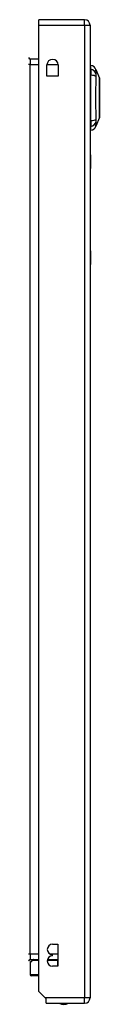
# Model space of a CAD drawing. Header units: inches. Extents: x 17 to 444, y 47 to 204.
# Tile 8 of 20: x 125.49 to 126.78, y 114.12 to 132.05. Entities that reach past the tile are written whole.
import ezdxf

# ---------------------------------------------------------------- set-up
doc = ezdxf.new("R2010")
doc.units = ezdxf.units.IN
doc.header["$MEASUREMENT"] = 0
doc.layers.add('Visible Edges(ANSI)', color=7, linetype='Continuous', lineweight=25)
doc.layers.add('Visible Tangent Edges(ANSI)', color=7, linetype='Continuous', lineweight=25)

msp = doc.modelspace()

# ---------------------------------------------------------------- linework, layer by layer
at = {"layer": 'Visible Edges(ANSI)'}
for p, q in [((126.513, 132.053), (125.678, 132.053)), ((125.678, 131.954), (125.678, 132.053)), ((125.678, 114.351), (125.678, 131.954)), ((126.612, 131.954), (126.612, 114.234)), ((125.678, 131.336), (125.523, 131.336)), ((125.826, 131.026), (125.826, 131.229)), ((126.029, 131.229), (126.029, 131.026)), ((126.612, 131.181), (126.627, 131.181)), ((126.627, 131.152), (126.627, 131.22)), ((126.627, 131.152), (126.627, 131.041)), ((126.72, 131.146), (126.782, 130.986)), ((126.029, 131.026), (125.826, 131.026)), ((126.627, 130.218), (126.627, 131.041)), ((126.782, 130.273), (126.72, 130.113)), ((126.612, 130.078), (126.627, 130.078)), ((126.627, 130.218), (126.627, 130.107)), ((126.627, 130.039), (126.627, 130.107)), ((126.618, 129.594), (126.612, 129.594)), ((126.618, 129.594), (126.618, 129.344)), ((126.618, 127.844), (126.618, 129.344)), ((126.618, 127.844), (126.618, 127.594)), ((126.612, 127.594), (126.618, 127.594)), ((125.928, 115.21), (126.023, 115.21)), ((126.023, 115.21), (126.023, 114.81)), ((125.928, 115), (125.928, 115.02)), ((125.522, 114.873), (125.522, 114.656)), ((125.523, 114.932), (125.678, 114.932)), ((125.528, 114.887), (125.567, 114.926)), ((125.836, 114.932), (126.023, 114.932)), ((126.023, 114.81), (125.928, 114.81)), ((125.678, 114.637), (125.542, 114.637)), ((125.795, 114.234), (125.678, 114.351)), ((125.812, 114.217), (125.795, 114.234)), ((125.812, 114.135), (125.812, 114.217)), ((125.812, 114.135), (126.513, 114.135))]:
    msp.add_line(p, q, dxfattribs=at)
at = {"layer": 'Visible Edges(ANSI)', "flags": 128}
msp.add_lwpolyline([(126.782, 130.274), (126.782, 130.275), (126.782, 130.276), (126.782, 130.278), (126.782, 130.281), (126.782, 130.285), (126.782, 130.29), (126.782, 130.295), (126.782, 130.301), (126.782, 130.308), (126.782, 130.316), (126.782, 130.325), (126.782, 130.334), (126.782, 130.344), (126.782, 130.355), (126.782, 130.366), (126.782, 130.378), (126.782, 130.391), (126.782, 130.404), (126.782, 130.418), (126.782, 130.432), (126.782, 130.447), (126.782, 130.462), (126.782, 130.477), (126.782, 130.493), (126.782, 130.51), (126.782, 130.526), (126.782, 130.543), (126.782, 130.56), (126.782, 130.577), (126.782, 130.595), (126.782, 130.612), (126.782, 130.63), (126.782, 130.647), (126.782, 130.665), (126.782, 130.682), (126.782, 130.699), (126.782, 130.716), (126.782, 130.733), (126.782, 130.749), (126.782, 130.766), (126.782, 130.782), (126.782, 130.797), (126.782, 130.813), (126.782, 130.827), (126.782, 130.841), (126.782, 130.855), (126.782, 130.868), (126.782, 130.881), (126.782, 130.893), (126.782, 130.904), (126.782, 130.915), (126.782, 130.925), (126.782, 130.934), (126.782, 130.943), (126.782, 130.951), (126.782, 130.958), (126.782, 130.964), (126.782, 130.969), (126.782, 130.974), (126.782, 130.978), (126.782, 130.981), (126.782, 130.983), (126.782, 130.984), (126.782, 130.985)], dxfattribs=at)
at = {"layer": 'Visible Edges(ANSI)'}
for centre, radius, start, end in [((126.513, 131.954), 0.099, 0, 90), ((125.523, 131.367), 0.031, 180, 270), ((125.928, 131.229), 0.102, 0, 180), ((126.61, 131.103), 0.118, 21.2505, 81.3991), ((126.777, 130.985), 0.00492, 0.2088, 21.2505), ((126.777, 130.274), 0.00492, 338.7495, 359.7912), ((126.61, 130.156), 0.118, 278.6009, 338.7495), ((125.928, 115.115), 0.095, 90, 270), ((125.928, 114.905), 0.095, 90, 270), ((125.523, 114.901), 0.031, 90, 180), ((125.542, 114.873), 0.0197, 135, 180), ((125.581, 114.912), 0.0197, 90, 135), ((125.542, 114.656), 0.0197, 180, 270), ((126.135, 114.303), 0.188, 243.6372, 296.3628), ((126.513, 114.234), 0.099, 270, 0)]:
    msp.add_arc(centre, radius, start, end, dxfattribs=at)
at = {"layer": 'Visible Tangent Edges(ANSI)'}
for p, q in [((126.513, 131.954), (126.513, 132.053)), ((125.678, 131.954), (126.513, 131.954)), ((126.513, 131.954), (126.612, 131.954)), ((126.513, 131.954), (126.513, 114.234)), ((125.523, 131.336), (125.523, 131.237)), ((125.523, 131.237), (125.492, 131.237)), ((125.523, 131.237), (125.678, 131.237)), ((125.523, 115.031), (125.523, 131.237)), ((125.826, 131.237), (126.029, 131.237)), ((126.72, 131.146), (126.782, 130.986)), ((126.612, 129.344), (126.618, 129.344)), ((126.618, 127.844), (126.612, 127.844)), ((125.523, 115.031), (125.492, 115.031)), ((125.678, 115.031), (125.523, 115.031)), ((125.523, 115.031), (125.523, 114.932)), ((126.023, 115.031), (125.884, 115.031)), ((125.563, 114.912), (125.522, 114.873)), ((125.678, 114.912), (125.563, 114.912)), ((126.022, 114.912), (125.833, 114.912)), ((126.022, 114.912), (126.022, 114.932)), ((126.022, 114.81), (126.022, 114.912)), ((126.022, 114.912), (126.023, 114.912)), ((125.522, 114.656), (125.678, 114.656)), ((126.513, 114.234), (125.795, 114.234)), ((126.612, 114.234), (126.513, 114.234)), ((126.513, 114.135), (126.513, 114.234))]:
    msp.add_line(p, q, dxfattribs=at)
at = {"layer": 'Visible Tangent Edges(ANSI)', "flags": 128}
for points in [[(126.721, 131.069), (126.721, 131.078), (126.721, 131.083), (126.721, 131.089), (126.721, 131.094), (126.721, 131.099), (126.721, 131.103), (126.721, 131.108), (126.721, 131.112), (126.721, 131.116), (126.721, 131.12), (126.72, 131.123), (126.72, 131.127), (126.72, 131.13), (126.72, 131.133), (126.72, 131.135), (126.72, 131.137), (126.72, 131.139), (126.72, 131.141), (126.72, 131.143), (126.72, 131.144), (126.72, 131.145), (126.72, 131.145), (126.72, 131.146), (126.72, 131.146)], [(126.721, 130.241), (126.721, 130.274), (126.721, 130.305), (126.721, 130.337), (126.721, 130.368), (126.721, 130.4), (126.72, 130.433), (126.72, 130.465), (126.72, 130.498), (126.72, 130.53), (126.72, 130.563), (126.72, 130.596), (126.72, 130.629), (126.72, 130.662), (126.72, 130.695), (126.72, 130.728), (126.72, 130.761), (126.72, 130.794), (126.72, 130.826), (126.721, 130.858), (126.721, 130.89), (126.721, 130.922), (126.721, 130.953), (126.721, 130.984), (126.721, 131.018)], [(126.721, 131.048), (126.721, 131.049), (126.721, 131.05), (126.721, 131.051), (126.721, 131.052), (126.721, 131.053), (126.721, 131.054), (126.721, 131.055), (126.721, 131.056), (126.721, 131.057), (126.721, 131.058), (126.721, 131.059), (126.721, 131.06), (126.721, 131.061), (126.721, 131.062), (126.721, 131.063), (126.721, 131.063), (126.721, 131.064), (126.721, 131.065), (126.721, 131.066), (126.721, 131.067), (126.721, 131.067), (126.721, 131.068), (126.721, 131.069), (126.721, 131.069)], [(126.721, 131.018), (126.721, 131.019), (126.721, 131.021), (126.721, 131.022), (126.721, 131.024), (126.721, 131.025), (126.721, 131.026), (126.721, 131.028), (126.721, 131.029), (126.721, 131.03), (126.721, 131.031), (126.721, 131.033), (126.721, 131.034), (126.721, 131.035), (126.721, 131.037), (126.721, 131.038), (126.721, 131.039), (126.721, 131.04), (126.721, 131.041), (126.721, 131.043), (126.721, 131.044), (126.721, 131.045), (126.721, 131.046), (126.721, 131.047), (126.721, 131.048)], [(126.782, 130.986), (126.782, 130.986), (126.782, 130.986), (126.782, 130.985), (126.782, 130.984), (126.782, 130.983), (126.782, 130.981), (126.782, 130.979), (126.782, 130.977), (126.782, 130.974), (126.782, 130.972), (126.782, 130.968), (126.782, 130.965), (126.782, 130.961), (126.782, 130.958), (126.782, 130.953), (126.782, 130.949), (126.782, 130.944), (126.782, 130.939), (126.782, 130.934), (126.782, 130.928), (126.782, 130.923), (126.782, 130.917), (126.782, 130.911), (126.782, 130.904)], [(126.782, 130.904), (126.782, 130.902), (126.782, 130.9), (126.782, 130.899), (126.782, 130.897), (126.782, 130.895), (126.782, 130.893), (126.782, 130.891), (126.782, 130.889), (126.782, 130.887), (126.782, 130.886), (126.782, 130.884), (126.782, 130.882), (126.782, 130.88), (126.782, 130.878), (126.782, 130.876), (126.782, 130.874), (126.782, 130.872), (126.782, 130.87), (126.782, 130.868), (126.782, 130.865), (126.782, 130.863), (126.782, 130.861), (126.782, 130.859), (126.782, 130.857)], [(126.782, 130.857), (126.782, 130.841), (126.782, 130.824), (126.782, 130.806), (126.782, 130.788), (126.782, 130.77), (126.782, 130.75), (126.782, 130.731), (126.782, 130.711), (126.782, 130.691), (126.782, 130.671), (126.782, 130.65), (126.782, 130.629), (126.782, 130.609), (126.782, 130.588), (126.782, 130.568), (126.782, 130.548), (126.782, 130.528), (126.782, 130.508), (126.782, 130.489), (126.782, 130.47), (126.782, 130.452), (126.782, 130.435), (126.782, 130.418), (126.782, 130.402)], [(126.721, 130.19), (126.721, 130.191), (126.721, 130.192), (126.721, 130.194), (126.721, 130.195), (126.721, 130.197), (126.721, 130.199), (126.721, 130.201), (126.721, 130.202), (126.721, 130.204), (126.721, 130.206), (126.721, 130.209), (126.721, 130.211), (126.721, 130.213), (126.721, 130.215), (126.721, 130.218), (126.721, 130.22), (126.721, 130.222), (126.721, 130.225), (126.721, 130.227), (126.721, 130.23), (126.721, 130.233), (126.721, 130.235), (126.721, 130.238), (126.721, 130.241)], [(126.782, 130.402), (126.782, 130.4), (126.782, 130.398), (126.782, 130.396), (126.782, 130.393), (126.782, 130.391), (126.782, 130.389), (126.782, 130.387), (126.782, 130.385), (126.782, 130.383), (126.782, 130.381), (126.782, 130.379), (126.782, 130.377), (126.782, 130.375), (126.782, 130.373), (126.782, 130.371), (126.782, 130.37), (126.782, 130.368), (126.782, 130.366), (126.782, 130.364), (126.782, 130.362), (126.782, 130.36), (126.782, 130.358), (126.782, 130.357), (126.782, 130.355)], [(126.782, 130.355), (126.782, 130.348), (126.782, 130.342), (126.782, 130.336), (126.782, 130.331), (126.782, 130.325), (126.782, 130.32), (126.782, 130.315), (126.782, 130.31), (126.782, 130.306), (126.782, 130.301), (126.782, 130.297), (126.782, 130.294), (126.782, 130.29), (126.782, 130.287), (126.782, 130.285), (126.782, 130.282), (126.782, 130.28), (126.782, 130.278), (126.782, 130.276), (126.782, 130.275), (126.782, 130.274), (126.782, 130.273), (126.782, 130.273), (126.782, 130.273)], [(126.72, 130.113), (126.72, 130.113), (126.72, 130.113), (126.72, 130.114), (126.72, 130.115), (126.72, 130.116), (126.72, 130.118), (126.72, 130.12), (126.72, 130.122), (126.72, 130.124), (126.72, 130.126), (126.72, 130.129), (126.72, 130.132), (126.72, 130.135), (126.721, 130.139), (126.721, 130.143), (126.721, 130.147), (126.721, 130.151), (126.721, 130.156), (126.721, 130.16), (126.721, 130.165), (126.721, 130.17), (126.721, 130.176), (126.721, 130.181), (126.721, 130.19)]]:
    msp.add_lwpolyline(points, dxfattribs=at)
at = {"layer": 'Visible Tangent Edges(ANSI)'}
msp.add_arc((126.777, 130.985), 0.00492, 0.2088, 21.2505, dxfattribs=at)
for centre, major_axis, ratio, start_param, end_param in [((126.607, 131.042), (0.117, -0.016), 0.948273, 0.391156, 1.528426), ((126.607, 131.004), (0.118, 0.005), 0.314585, 0.249322, 1.386592), ((126.607, 130.255), (0.118, -0.005), 0.314585, 4.896593, 6.033863), ((126.607, 130.217), (0.117, 0.016), 0.948273, 4.754759, 5.892029), ((125.581, 114.912), (-0.0139, 0.0139), 0.852462, 0, 0.864875), ((125.581, 114.912), (0, 0.0197), 0.91745, 0, 1.570796)]:
    msp.add_ellipse(centre, major_axis=major_axis, ratio=ratio, start_param=start_param, end_param=end_param, dxfattribs=at)

doc.saveas('drawing.dxf')
